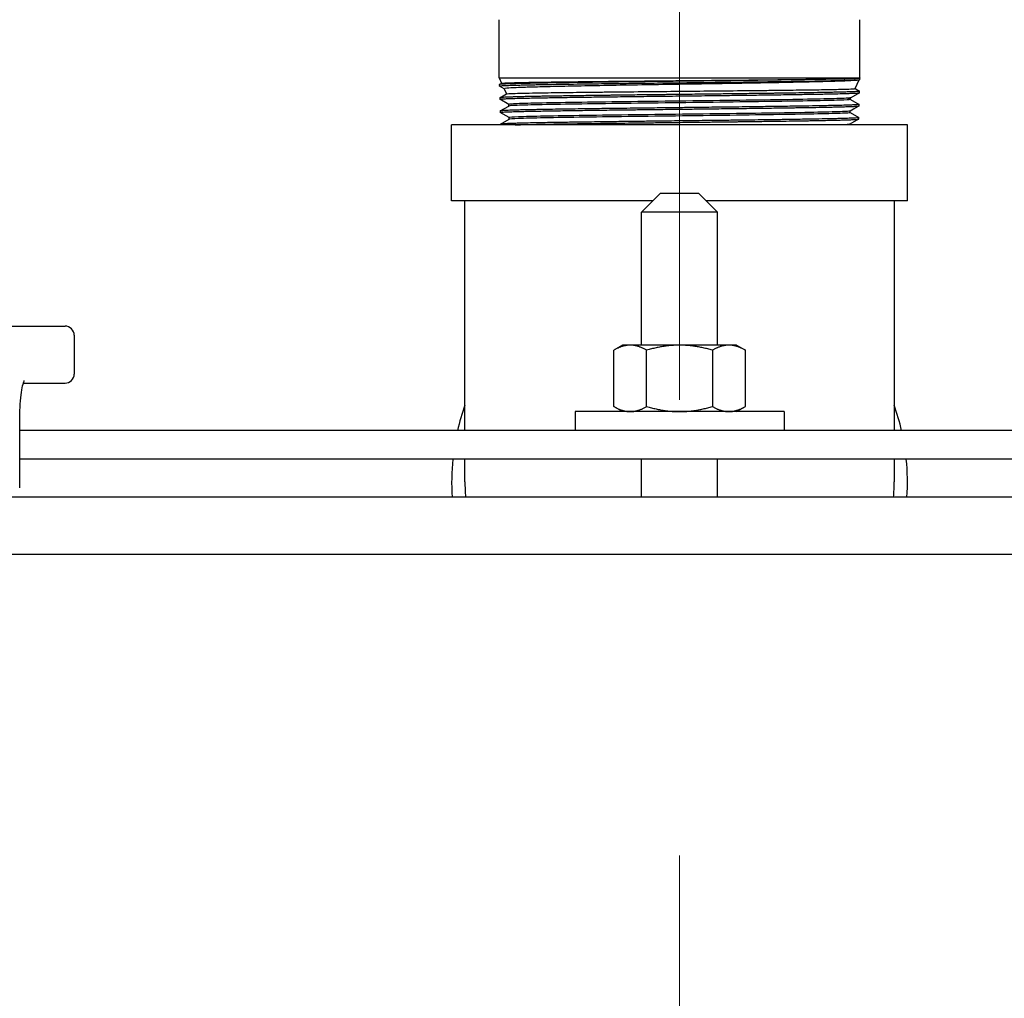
# Model space of a CAD drawing. Header units: inches. Extents: x 1 to 669, y 0 to 417.
# Tile 78 of 256: x 116 to 122, y 259 to 265. Entities that reach past the tile are written whole.
import ezdxf

# ---------------------------------------------------------------- set-up
doc = ezdxf.new("R2010")
doc.units = ezdxf.units.IN
doc.header["$LTSCALE"] = 12
doc.header["$MEASUREMENT"] = 0
doc.linetypes.add('C', pattern=[2, 1.25, -0.25, 0.25, -0.25])
doc.layers.get('0').update_dxf_attribs({"linetype": 'CONTINUOUS'})
doc.layers.add('C', color=4, linetype='C', lineweight=13)
doc.layers.add('X', color=1, linetype='CONTINUOUS')

msp = doc.modelspace()

# ---------------------------------------------------------------- linework, layer by layer
for p, q in [((120.0261, 263.99597), (119.9011, 263.87097)), ((120.0261, 263.99597), (120.2761, 263.99597)), ((120.2761, 263.99597), (120.4011, 263.87097)), ((120.4011, 263.87097), (119.9011, 263.87097)), ((119.9011, 262.99597), (119.9011, 263.87097)), ((120.4011, 262.99597), (120.4011, 263.87097)), ((114.68912, 263.12097), (116.10683, 263.12097)), ((116.16683, 263.06097), (116.16683, 262.80597)), ((119.7761, 262.99597), (119.71809, 262.96248)), ((120.5261, 262.99597), (119.7761, 262.99597)), ((120.5261, 262.99597), (120.58411, 262.96248)), ((119.71809, 262.59197), (119.71809, 262.96248)), ((119.93459, 262.59197), (119.93459, 262.96248)), ((120.36761, 262.96248), (120.36761, 262.59197)), ((120.58411, 262.59197), (120.58411, 262.96248)), ((115.83215, 262.74597), (116.10683, 262.74597)), ((119.7761, 262.55847), (119.71809, 262.59197)), ((120.5261, 262.55847), (120.58411, 262.59197)), ((120.8386, 262.55847), (119.4636, 262.55847)), ((119.4636, 262.55847), (119.4636, 262.43347)), ((120.8386, 262.55847), (120.8386, 262.43347)), ((115.80813, 262.05597), (115.80813, 262.49597)), ((124.49408, 262.43347), (115.80813, 262.43347)), ((124.49408, 262.24597), (115.80813, 262.24597)), ((119.9011, 261.99597), (119.9011, 262.24597)), ((120.4011, 261.99597), (120.4011, 262.24597)), ((150.1511, 261.99597), (92.24053, 261.99597)), ((92.24053, 261.62097), (150.1511, 261.62097))]:
    msp.add_line(p, q)
for centre, start, end in [((116.10683, 263.06097), 0, 90), ((116.10683, 262.80597), 270, 360)]:
    msp.add_arc(centre, 0.06, start, end)
for points, weights in [([(119.82634, 262.99597), (119.7761, 262.99597), (119.71809, 262.96248)], [1, 1.07229945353, 1.06727231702]), ([(119.93459, 262.96248), (119.87658, 262.99597), (119.82634, 262.99597)], [1.06727231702, 1.07229945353, 1]), ([(120.1511, 262.99597), (120.05062, 262.99597), (119.93459, 262.96248)], [1, 1.07229945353, 1.06727231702]), ([(120.36761, 262.96248), (120.25158, 262.99597), (120.1511, 262.99597)], [1.06727231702, 1.07229945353, 1]), ([(120.47586, 262.99597), (120.42562, 262.99597), (120.36761, 262.96248)], [1, 1.07229945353, 1.06727231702]), ([(120.58411, 262.96248), (120.5261, 262.99597), (120.47586, 262.99597)], [1.06727231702, 1.07229945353, 1]), ([(119.71809, 262.59197), (119.7761, 262.55847), (119.82634, 262.55847)], [1.06727231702, 1.07229945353, 1]), ([(119.82634, 262.55847), (119.87658, 262.55847), (119.93459, 262.59197)], [1, 1.07229945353, 1.06727231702]), ([(119.93459, 262.59197), (120.05062, 262.55847), (120.1511, 262.55847)], [1.06727231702, 1.07229945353, 1]), ([(120.1511, 262.55847), (120.25158, 262.55847), (120.36761, 262.59197)], [1, 1.07229945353, 1.06727231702]), ([(120.36761, 262.59197), (120.42562, 262.55847), (120.47586, 262.55847)], [1.06727231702, 1.07229945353, 1]), ([(120.47586, 262.55847), (120.5261, 262.55847), (120.58411, 262.59197)], [1, 1.07229945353, 1.06727231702])]:
    msp.add_rational_spline(points, weights, degree=2)
msp.add_open_spline([(115.80813, 262.49597), (115.80813, 262.52688), (115.80896, 262.55779), (115.8122, 262.61613), (115.81459, 262.64358), (115.82048, 262.69137), (115.82395, 262.71195), (115.83081, 262.7425), (115.83432, 262.75349), (115.83745, 262.761), (115.83809, 262.76226), (115.8384, 262.76282), (115.83844, 262.76288), (115.83844, 262.76288)], degree=3, knots=[4.712389, 4.712389, 4.712389, 4.712389, 5.0219426, 5.0219426, 5.3289477, 5.3289477, 5.6252814, 5.6252814, 5.8889185, 5.8889185, 5.9793683, 5.9793683, 6.0033365, 6.0033365, 6.0033365, 6.0033365])
at = {"layer": 'C'}
msp.add_line((120.1511, 277.63662), (120.1511, 163.62097), dxfattribs=at)
at = {"layer": 'X'}
for p, q in [((118.9636, 264.75417), (118.9636, 265.13777)), ((121.3386, 264.75417), (121.3386, 265.13777)), ((118.9636, 264.75417), (118.97981, 264.7194)), ((118.9636, 264.75417), (121.3386, 264.75417)), ((121.30607, 264.68441), (121.33259, 264.74128)), ((121.33806, 264.74444), (121.33227, 264.74109)), ((121.33831, 264.74471), (121.3386, 264.75417)), ((118.96495, 264.71068), (118.96525, 264.70122)), ((118.96519, 264.71096), (118.98001, 264.71952)), ((118.99687, 264.68283), (118.96548, 264.70096)), ((118.99678, 264.68302), (119.01233, 264.64968)), ((121.30613, 264.68453), (121.33565, 264.66749)), ((121.3356, 264.65774), (121.33589, 264.6672)), ((118.96766, 264.62373), (118.96796, 264.61428)), ((118.96791, 264.62402), (119.01254, 264.6498)), ((119.02688, 264.58011), (118.9682, 264.614)), ((121.2767, 264.62143), (121.27808, 264.62439)), ((121.2767, 264.61287), (121.2767, 264.62143)), ((121.2767, 264.61302), (121.33295, 264.58053)), ((121.33535, 264.65746), (121.27774, 264.62419)), ((118.97037, 264.53676), (118.97066, 264.5273)), ((118.97061, 264.53705), (119.02713, 264.56969)), ((119.02688, 264.56954), (119.02688, 264.58026)), ((121.33265, 264.57053), (121.27372, 264.53649)), ((121.27397, 264.52592), (121.27397, 264.53664)), ((121.33289, 264.5708), (121.33319, 264.58026)), ((119.02956, 264.49316), (118.9709, 264.52703)), ((118.97332, 264.45011), (119.02981, 264.48273)), ((119.02956, 264.48259), (119.02956, 264.49331)), ((121.32993, 264.48355), (121.27102, 264.44953)), ((121.27397, 264.52607), (121.33023, 264.49358)), ((121.33018, 264.48384), (121.33048, 264.49329)), ((121.6511, 264.44597), (118.6511, 264.44597)), ((118.6511, 263.94597), (118.6511, 264.44597)), ((118.97308, 264.44982), (118.9732, 264.44597)), ((121.27127, 264.44597), (121.27127, 264.44968)), ((121.6511, 263.94597), (121.6511, 264.44597)), ((119.9761, 263.94597), (118.6511, 263.94597)), ((121.6511, 263.94597), (120.3261, 263.94597))]:
    msp.add_line(p, q, dxfattribs=at)
for radius, start, end in [(1.5, 160.333362, 166.997122), (1.5, 13.002878, 19.666638), (1.5, 174.26083, 183.822554), (1.5, 356.177446, 5.718961), (1.4125, 179.99672, 184.059735), (1.4125, 355.940265, 360)]:
    msp.add_arc((120.1511, 262.09597), radius, start, end, dxfattribs=at)
at = {"layer": 'X', "extrusion": (-2.21966e-16, -5.68932e-32, -1)}
msp.add_ellipse((120.15112, 262.09597), major_axis=(1.41248, 0.00007), ratio=0.0000123, start_param=0, end_param=0.0000493, dxfattribs=at)
at = {"layer": 'X'}
for points, knots in [([(121.3386, 264.75417), (121.33858, 264.75366), (121.33612, 264.75314), (121.32873, 264.75236), (121.32562, 264.75209), (121.31672, 264.75147), (121.31037, 264.75112), (121.29783, 264.75053), (121.29229, 264.75029), (121.28214, 264.74989), (121.27782, 264.74973), (121.26095, 264.74912), (121.24695, 264.74868), (121.22214, 264.74797), (121.21241, 264.74772), (121.18718, 264.74708), (121.17108, 264.74671), (121.1423, 264.74609), (121.13023, 264.74585), (121.11062, 264.74546), (121.10341, 264.74532), (121.07236, 264.74472), (121.04715, 264.74425), (121.00548, 264.74353), (120.98999, 264.74327), (120.9411, 264.74248), (120.90631, 264.74196), (120.85385, 264.7412), (120.83749, 264.74096), (120.80004, 264.74044), (120.77878, 264.74014), (120.73512, 264.73954), (120.71272, 264.73924), (120.67996, 264.73881), (120.66991, 264.73867), (120.61829, 264.73801), (120.57568, 264.73748), (120.51318, 264.73672), (120.49403, 264.73649), (120.45145, 264.73597), (120.42796, 264.73569), (120.37895, 264.73509), (120.35341, 264.73479), (120.31666, 264.73435), (120.30556, 264.73422), (120.24705, 264.73353), (120.19936, 264.73299), (120.13319, 264.73222), (120.11477, 264.73201), (120.07102, 264.7315), (120.04572, 264.7312), (119.98378, 264.73046), (119.94728, 264.73003), (119.88185, 264.72925), (119.85283, 264.7289), (119.79079, 264.72816), (119.7579, 264.72776), (119.70684, 264.72712), (119.68833, 264.72689), (119.62801, 264.72611), (119.58713, 264.72557), (119.53794, 264.7249), (119.52839, 264.72477), (119.49728, 264.72434), (119.47609, 264.72405), (119.435, 264.72347), (119.41511, 264.72318), (119.38677, 264.72275), (119.37792, 264.72261), (119.32975, 264.72186), (119.29264, 264.72123), (119.24356, 264.72036), (119.22946, 264.72011), (119.19362, 264.71943), (119.17269, 264.71902), (119.14556, 264.71844), (119.13818, 264.71827), (119.10326, 264.71747), (119.07876, 264.71682), (119.04663, 264.71586), (119.03653, 264.71553), (119.01567, 264.71477), (119.00555, 264.71436), (118.99443, 264.71379), (118.99194, 264.71366), (118.97979, 264.71295), (118.97288, 264.71238), (118.96774, 264.71164), (118.96683, 264.71148), (118.96536, 264.7111), (118.96495, 264.71089), (118.96495, 264.71068)], [-9.4725569, -9.4725569, -9.4725569, -9.4725569, -9.1371009, -9.1371009, -8.9667519, -8.9667519, -8.7316091, -8.7316091, -8.5742647, -8.5742647, -8.4682694, -8.4682694, -8.1814089, -8.1814089, -8.013147, -8.013147, -7.768338, -7.768338, -7.6036715, -7.6036715, -7.5110662, -7.5110662, -7.213058, -7.213058, -7.0448657, -7.0448657, -6.6962613, -6.6962613, -6.5426505, -6.5426505, -6.3506301, -6.3506301, -6.1558006, -6.1558006, -6.0705204, -6.0705204, -5.7204895, -5.7204895, -5.5677112, -5.5677112, -5.3832628, -5.3832628, -5.1854274, -5.1854274, -5.1000696, -5.1000696, -4.736305, -4.736305, -4.5958918, -4.5958918, -4.402536, -4.402536, -4.1210377, -4.1210377, -3.8933677, -3.8933677, -3.6291912, -3.6291912, -3.4764867, -3.4764867, -3.1263038, -3.1263038, -3.0410241, -3.0410241, -2.8461233, -2.8461233, -2.6544642, -2.6544642, -2.5659687, -2.5659687, -2.1662251, -2.1662251, -1.9975901, -1.9975901, -1.7220874, -1.7220874, -1.6150316, -1.6150316, -1.2005571, -1.2005571, -0.9833555, -0.9833555, -0.7041047, -0.7041047, -0.6166459, -0.6166459, -0.2476256, -0.2476256, -0.1377818, -0.1377818, -0.000001, -0.000001, -0.000001, -0.000001]), ([(118.96525, 264.70122), (118.96524, 264.70137), (118.96545, 264.70152), (118.96613, 264.70177), (118.96647, 264.70186), (118.96912, 264.70244), (118.97359, 264.70295), (118.98367, 264.7037), (118.98763, 264.70395), (118.99882, 264.70456), (119.00672, 264.70493), (119.02197, 264.70553), (119.02865, 264.70578), (119.03956, 264.70615), (119.0434, 264.70628), (119.052, 264.70655), (119.0568, 264.7067), (119.07361, 264.7072), (119.08646, 264.70755), (119.11019, 264.70816), (119.12058, 264.70841), (119.14574, 264.70898), (119.16086, 264.70931), (119.19035, 264.7099), (119.20449, 264.71018), (119.22617, 264.71058), (119.23326, 264.71071), (119.24977, 264.71101), (119.25926, 264.71118), (119.2984, 264.71187), (119.32964, 264.7124), (119.36511, 264.71295), (119.36769, 264.71299), (119.39002, 264.71334), (119.41034, 264.71364), (119.46086, 264.71438), (119.49158, 264.7148), (119.53564, 264.71541), (119.54818, 264.71558), (119.58619, 264.7161), (119.61206, 264.71644), (119.66197, 264.71709), (119.68589, 264.7174), (119.73938, 264.71807), (119.76908, 264.71844), (119.82452, 264.7191), (119.85012, 264.71941), (119.8903, 264.71989), (119.90472, 264.72006), (119.94776, 264.72058), (119.97653, 264.72092), (120.03127, 264.72158), (120.05718, 264.72188), (120.11507, 264.72256), (120.14705, 264.72292), (120.20465, 264.72359), (120.23025, 264.72388), (120.27022, 264.72435), (120.28462, 264.72452), (120.32808, 264.72503), (120.35701, 264.72538), (120.41145, 264.72604), (120.43697, 264.72634), (120.49176, 264.727), (120.52092, 264.72736), (120.57818, 264.72806), (120.60626, 264.7284), (120.65173, 264.72898), (120.66937, 264.72921), (120.72734, 264.72998), (120.76668, 264.73052), (120.83229, 264.73143), (120.85919, 264.73182), (120.90844, 264.73254), (120.93094, 264.73288), (120.96644, 264.73344), (120.97987, 264.73365), (121.02624, 264.73443), (121.05746, 264.73499), (121.09314, 264.73566), (121.09967, 264.73579), (121.12466, 264.73628), (121.14224, 264.73664), (121.16904, 264.73722), (121.1789, 264.73744), (121.1966, 264.73787), (121.20454, 264.73807), (121.21972, 264.73847), (121.22697, 264.73866), (121.24579, 264.73921), (121.25672, 264.73955), (121.27576, 264.7402), (121.28403, 264.74051), (121.2997, 264.74116), (121.30688, 264.7415), (121.31566, 264.74199), (121.31814, 264.74214), (121.32734, 264.74276), (121.33228, 264.74324), (121.33527, 264.74373), (121.33535, 264.74374), (121.33714, 264.74404), (121.33809, 264.74433), (121.33829, 264.74465), (121.33831, 264.74468), (121.33831, 264.74471)], [-11.5326771, -11.5326771, -11.5326771, -11.5326771, -11.4339092, -11.4339092, -11.3727278, -11.3727278, -11.0512582, -11.0512582, -10.8886915, -10.8886915, -10.6483953, -10.6483953, -10.4865896, -10.4865896, -10.4036285, -10.4036285, -10.3074633, -10.3074633, -10.0795641, -10.0795641, -9.9171383, -9.9171383, -9.7040327, -9.7040327, -9.5227899, -9.5227899, -9.4369215, -9.4369215, -9.3263756, -9.3263756, -8.9906104, -8.9906104, -8.9644418, -8.9644418, -8.7644367, -8.7644367, -8.4798884, -8.4798884, -8.3685579, -8.3685579, -8.1458492, -8.1458492, -7.9467642, -7.9467642, -7.7066542, -7.7066542, -7.5043328, -7.5043328, -7.391868, -7.391868, -7.1698283, -7.1698283, -6.9715642, -6.9715642, -6.727912, -6.727912, -6.5325538, -6.5325538, -6.4221437, -6.4221437, -6.1988009, -6.1988009, -5.9990018, -5.9990018, -5.7661932, -5.7661932, -5.535785, -5.535785, -5.3869722, -5.3869722, -5.0407752, -5.0407752, -4.7881254, -4.7881254, -4.5632631, -4.5632631, -4.4214423, -4.4214423, -4.0621443, -4.0621443, -3.9798861, -3.9798861, -3.7416058, -3.7416058, -3.5936849, -3.5936849, -3.464311, -3.464311, -3.3357907, -3.3357907, -3.114601, -3.114601, -2.9115747, -2.9115747, -2.6855016, -2.6855016, -2.5858477, -2.5858477, -2.2800227, -2.2800227, -2.2715924, -2.2715924, -2.0836166, -2.0836166, -2.0624374, -2.0624374, -2.0624374, -2.0624374]), ([(118.98001, 264.71952), (118.98114, 264.72017), (118.9884, 264.72083), (119.01607, 264.72221), (119.03737, 264.72289), (119.08506, 264.7241), (119.1081, 264.7246), (119.16708, 264.72574), (119.20472, 264.72635), (119.29747, 264.72772), (119.35442, 264.7285), (119.44584, 264.7296), (119.47615, 264.72995), (119.57102, 264.73101), (119.63855, 264.73174), (119.77738, 264.73316), (119.84824, 264.73384), (119.99848, 264.73529), (120.07781, 264.73605), (120.23552, 264.73752), (120.31351, 264.73825), (120.42666, 264.73935), (120.46284, 264.7397), (120.5724, 264.74077), (120.64393, 264.74148), (120.74597, 264.74258), (120.77901, 264.74295), (120.87223, 264.744), (120.92949, 264.74467), (121.03741, 264.74609), (121.08735, 264.74683), (121.19784, 264.74864), (121.24967, 264.74977), (121.30175, 264.75139), (121.31475, 264.75191), (121.33336, 264.75302), (121.33833, 264.7536), (121.3386, 264.75417)], [0.0613931, 0.0613931, 0.0613931, 0.0613931, 0.5895463, 0.5895463, 1.1579136, 1.1579136, 1.5601197, 1.5601197, 2.0651421, 2.0651421, 2.6752391, 2.6752391, 2.9613431, 2.9613431, 3.5423711, 3.5423711, 4.1060663, 4.1060663, 4.7127555, 4.7127555, 5.3087024, 5.3087024, 5.5930278, 5.5930278, 6.1813162, 6.1813162, 6.474565, 6.474565, 7.0350428, 7.0350428, 7.625285, 7.625285, 8.5244907, 8.5244907, 8.9571387, 8.9571387, 9.4215666, 9.4215666, 9.4215666, 9.4215666]), ([(121.33227, 264.74109), (121.33179, 264.74082), (121.33093, 264.74054), (121.32453, 264.73912), (121.31287, 264.73798), (121.27522, 264.73565), (121.24805, 264.73441), (121.18053, 264.73194), (121.14076, 264.73077), (121.05022, 264.72841), (120.9999, 264.7272), (120.88575, 264.72477), (120.82163, 264.72355), (120.69183, 264.72114), (120.62726, 264.71999), (120.4925, 264.71774), (120.42243, 264.7166), (120.31364, 264.71482), (120.27593, 264.71421), (120.163, 264.71242), (120.08762, 264.71125), (119.97598, 264.70944), (119.9393, 264.70883), (119.82579, 264.70697), (119.75054, 264.70575), (119.60903, 264.70325), (119.54285, 264.70201), (119.42265, 264.69968), (119.36834, 264.69853), (119.29348, 264.69678), (119.26951, 264.69619), (119.20521, 264.69454), (119.16819, 264.69348), (119.11384, 264.69164), (119.094, 264.69087), (119.04927, 264.6889), (119.02863, 264.68772), (119.00241, 264.68534), (118.99625, 264.68416), (118.99678, 264.68302)], [2.1259732, 2.1259732, 2.1259732, 2.1259732, 2.2597463, 2.2597463, 2.8080104, 2.8080104, 3.4081112, 3.4081112, 3.9884434, 3.9884434, 4.5572002, 4.5572002, 5.1644594, 5.1644594, 5.7085452, 5.7085452, 6.2623987, 6.2623987, 6.5526071, 6.5526071, 7.129439, 7.129439, 7.4146296, 7.4146296, 8.020742, 8.020742, 8.6037408, 8.6037408, 9.1538601, 9.1538601, 9.4331868, 9.4331868, 9.9482555, 9.9482555, 10.309056, 10.309056, 10.8866657, 10.8866657, 11.4378072, 11.4378072, 11.4378072, 11.4378072]), ([(121.33565, 264.66749), (121.3358, 264.6674), (121.33588, 264.66731), (121.33593, 264.66694), (121.3352, 264.66665), (121.33198, 264.66603), (121.32922, 264.6657), (121.32299, 264.66516), (121.32013, 264.66495), (121.31335, 264.66451), (121.30937, 264.66428), (121.29431, 264.66349), (121.28103, 264.66294), (121.26133, 264.66226), (121.25737, 264.66213), (121.24381, 264.66171), (121.23358, 264.66141), (121.21208, 264.66083), (121.20088, 264.66054), (121.1792, 264.66002), (121.16894, 264.65978), (121.13433, 264.659), (121.10825, 264.65846), (121.05127, 264.65739), (121.02033, 264.65686), (120.97491, 264.65612), (120.9621, 264.65591), (120.94452, 264.65564), (120.93999, 264.65556), (120.90961, 264.65509), (120.88281, 264.65468), (120.83397, 264.65396), (120.81232, 264.65365), (120.78064, 264.65321), (120.77099, 264.65308), (120.73692, 264.65262), (120.71207, 264.65229), (120.66996, 264.65175), (120.65298, 264.65153), (120.61754, 264.65108), (120.59906, 264.65084), (120.53761, 264.65006), (120.4939, 264.64952), (120.41657, 264.64859), (120.38333, 264.64819), (120.32224, 264.64748), (120.2945, 264.64716), (120.24554, 264.64658), (120.22437, 264.64633), (120.15976, 264.64557), (120.11627, 264.64505), (120.06175, 264.64441), (120.05059, 264.64428), (120.00778, 264.64378), (119.97624, 264.64342), (119.92555, 264.64282), (119.90626, 264.64259), (119.86743, 264.64213), (119.84789, 264.64189), (119.78458, 264.64111), (119.74143, 264.64057), (119.68891, 264.63991), (119.67863, 264.63978), (119.64507, 264.63935), (119.62206, 264.63906), (119.57727, 264.63847), (119.55547, 264.63818), (119.51668, 264.63765), (119.49956, 264.63741), (119.4454, 264.63663), (119.40956, 264.6361), (119.34636, 264.63512), (119.31856, 264.63468), (119.27604, 264.63396), (119.26048, 264.63369), (119.23402, 264.63321), (119.22289, 264.633), (119.18829, 264.63233), (119.16605, 264.63187), (119.13282, 264.63113), (119.12082, 264.63085), (119.08979, 264.63009), (119.07205, 264.62961), (119.05274, 264.62902), (119.04927, 264.62891), (119.04117, 264.62865), (119.03665, 264.62849), (119.02012, 264.62789), (119.00959, 264.62745), (118.99551, 264.62674), (118.99086, 264.62648), (118.98023, 264.62579), (118.97532, 264.62537), (118.97073, 264.62476), (118.96967, 264.62457), (118.96808, 264.62417), (118.96766, 264.62395), (118.96766, 264.62373)], [-9.5133244, -9.5133244, -9.5133244, -9.5133244, -9.456658, -9.456658, -9.2692855, -9.2692855, -9.0516457, -9.0516457, -8.911593, -8.911593, -8.7621915, -8.7621915, -8.4065259, -8.4065259, -8.3212154, -8.3212154, -8.1248511, -8.1248511, -7.9373131, -7.9373131, -7.7823141, -7.7823141, -7.4366744, -7.4366744, -7.0828107, -7.0828107, -6.9479959, -6.9479959, -6.9016163, -6.9016163, -6.6391441, -6.6391441, -6.4389276, -6.4389276, -6.3524224, -6.3524224, -6.1360941, -6.1360941, -5.9927175, -5.9927175, -5.8401459, -5.8401459, -5.4903451, -5.4903451, -5.2313328, -5.2313328, -5.018168, -5.018168, -4.8564479, -4.8564479, -4.5253056, -4.5253056, -4.4400342, -4.4400342, -4.1975921, -4.1975921, -4.0476661, -4.0476661, -3.8939968, -3.8939968, -3.5461945, -3.5461945, -3.4609155, -3.4609155, -3.2660377, -3.2660377, -3.075026, -3.075026, -2.9196215, -2.9196215, -2.574849, -2.574849, -2.2817896, -2.2817896, -2.1037871, -2.1037871, -1.9684508, -1.9684508, -1.6705093, -1.6705093, -1.4880609, -1.4880609, -1.172228, -1.172228, -1.1004837, -1.1004837, -0.9996646, -0.9996646, -0.7140833, -0.7140833, -0.54309, -0.54309, -0.2620987, -0.2620987, -0.1402265, -0.1402265, -0.000001, -0.000001, -0.000001, -0.000001]), ([(119.01254, 264.6498), (119.01447, 264.65091), (119.03339, 264.65199), (119.10635, 264.6543), (119.16257, 264.65545), (119.27899, 264.65739), (119.32893, 264.65809), (119.44125, 264.65956), (119.50387, 264.66034), (119.6024, 264.66144), (119.63499, 264.66179), (119.73561, 264.66286), (119.80583, 264.6636), (119.91383, 264.66468), (119.95013, 264.66503), (120.0573, 264.66607), (120.12876, 264.66676), (120.27455, 264.66819), (120.34852, 264.6689), (120.49627, 264.67036), (120.56963, 264.67113), (120.6734, 264.67222), (120.70618, 264.67257), (120.80263, 264.67365), (120.86337, 264.67438), (120.94709, 264.67547), (120.97362, 264.67582), (121.04764, 264.67686), (121.09144, 264.67755), (121.16933, 264.67898), (121.20277, 264.67968), (121.25735, 264.68114), (121.27782, 264.68191), (121.30061, 264.68324), (121.3058, 264.68382), (121.30607, 264.68441)], [0.0625493, 0.0625493, 0.0625493, 0.0625493, 0.9280031, 0.9280031, 1.8587417, 1.8587417, 2.4280672, 2.4280672, 3.0225556, 3.0225556, 3.3043526, 3.3043526, 3.8725886, 3.8725886, 4.1554042, 4.1554042, 4.7012025, 4.7012025, 5.2710802, 5.2710802, 5.8633152, 5.8633152, 6.1461951, 6.1461951, 6.7189976, 6.7189976, 7.0028446, 7.0028446, 7.5522076, 7.5522076, 8.1236185, 8.1236185, 8.7189207, 8.7189207, 9.1899215, 9.1899215, 9.1899215, 9.1899215]), ([(118.96796, 264.61428), (118.96795, 264.61447), (118.96828, 264.61466), (118.96975, 264.61508), (118.97103, 264.61531), (118.97573, 264.61591), (118.98, 264.61628), (118.98791, 264.61682), (118.99045, 264.61697), (119.00063, 264.61756), (119.00966, 264.61799), (119.02653, 264.61866), (119.03334, 264.61891), (119.05742, 264.61973), (119.07692, 264.62029), (119.10493, 264.62099), (119.11096, 264.62114), (119.12344, 264.62144), (119.1299, 264.62159), (119.15383, 264.62214), (119.17234, 264.62254), (119.20452, 264.62319), (119.2175, 264.62344), (119.26411, 264.62431), (119.3, 264.62491), (119.3469, 264.62566), (119.35556, 264.6258), (119.3799, 264.62618), (119.39584, 264.62643), (119.43465, 264.62702), (119.45784, 264.62736), (119.49054, 264.62783), (119.49953, 264.62795), (119.54927, 264.62865), (119.59152, 264.6292), (119.65125, 264.62997), (119.66755, 264.63018), (119.70979, 264.63071), (119.73594, 264.63105), (119.79327, 264.63177), (119.82454, 264.63215), (119.88218, 264.63285), (119.90842, 264.63316), (119.96983, 264.63388), (120.0051, 264.63429), (120.05482, 264.63487), (120.06912, 264.63504), (120.11272, 264.63556), (120.14205, 264.63591), (120.1977, 264.63656), (120.224, 264.63687), (120.28041, 264.63753), (120.31048, 264.63788), (120.35594, 264.63841), (120.37145, 264.6386), (120.40312, 264.63897), (120.41927, 264.63916), (120.45561, 264.6396), (120.47575, 264.63985), (120.52343, 264.64044), (120.5508, 264.64078), (120.58788, 264.64125), (120.5979, 264.64137), (120.65237, 264.64207), (120.69569, 264.64262), (120.75326, 264.64338), (120.76873, 264.64359), (120.8074, 264.64413), (120.83029, 264.64446), (120.87931, 264.64518), (120.90517, 264.64557), (120.96753, 264.64654), (121.00284, 264.64711), (121.04742, 264.64788), (121.05869, 264.64808), (121.08612, 264.64859), (121.10189, 264.6489), (121.13766, 264.64963), (121.15702, 264.65005), (121.19815, 264.65101), (121.21896, 264.65154), (121.24286, 264.65223), (121.24817, 264.65239), (121.25827, 264.65271), (121.26306, 264.65287), (121.27761, 264.65339), (121.28652, 264.65374), (121.30141, 264.65441), (121.30759, 264.65473), (121.31992, 264.65547), (121.32534, 264.65589), (121.3317, 264.65659), (121.33351, 264.65687), (121.33524, 264.65735), (121.33559, 264.65755), (121.3356, 264.65774)], [-18.9083718, -18.9083718, -18.9083718, -18.9083718, -18.7837373, -18.7837373, -18.6354949, -18.6354949, -18.3875117, -18.3875117, -18.285166, -18.285166, -18.010062, -18.010062, -17.8478464, -17.8478464, -17.4785282, -17.4785282, -17.3813074, -17.3813074, -17.2828536, -17.2828536, -17.0267985, -17.0267985, -16.8639714, -16.8639714, -16.4616437, -16.4616437, -16.3721413, -16.3721413, -16.2132338, -16.2132338, -15.9933091, -15.9933091, -15.9109947, -15.9109947, -15.541805, -15.541805, -15.4051867, -15.4051867, -15.1914572, -15.1914572, -14.9425763, -14.9425763, -14.7378378, -14.7378378, -14.4665612, -14.4665612, -14.3572837, -14.3572837, -14.1337464, -14.1337464, -13.9331209, -13.9331209, -13.7023588, -13.7023588, -13.582203, -13.582203, -13.4560708, -13.4560708, -13.2969422, -13.2969422, -13.0763476, -13.0763476, -12.9940455, -12.9940455, -12.6265386, -12.6265386, -12.4890712, -12.4890712, -12.2779436, -12.2779436, -12.0254952, -12.0254952, -11.6471364, -11.6471364, -11.5145791, -11.5145791, -11.3160953, -11.3160953, -11.0437127, -11.0437127, -10.6927728, -10.6927728, -10.5870662, -10.5870662, -10.4826701, -10.4826701, -10.2550061, -10.2550061, -10.0488614, -10.0488614, -9.7732286, -9.7732286, -9.5852203, -9.5852203, -9.4594412, -9.4594412, -9.4594412, -9.4594412]), ([(121.25777, 264.6212), (121.24548, 264.62038), (121.22728, 264.61955), (121.16034, 264.61723), (121.09882, 264.61574), (120.94519, 264.61276), (120.8531, 264.61126), (120.64786, 264.60828), (120.53475, 264.60679), (120.29917, 264.60381), (120.17674, 264.60232), (119.93523, 264.59934), (119.81617, 264.59784), (119.59373, 264.59486), (119.49038, 264.59337), (119.31004, 264.59039), (119.23308, 264.5889), (119.11351, 264.58592), (119.07091, 264.58443), (119.03383, 264.58204), (119.02688, 264.58115), (119.02688, 264.58026)], [0.213782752, 0.213782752, 0.213782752, 0.213782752, 0.215797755, 0.215797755, 0.219428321, 0.219428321, 0.223058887, 0.223058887, 0.226689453, 0.226689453, 0.230320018, 0.230320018, 0.233950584, 0.233950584, 0.23758115, 0.23758115, 0.241211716, 0.241211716, 0.244842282, 0.244842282, 0.247010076, 0.247010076, 0.247010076, 0.247010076]), ([(121.2767, 264.61287), (121.2767, 264.61269), (121.27641, 264.61251), (121.271, 264.61083), (121.24644, 264.60934), (121.16034, 264.60636), (121.09882, 264.60487), (120.94519, 264.60189), (120.8531, 264.6004), (120.64786, 264.59741), (120.53475, 264.59592), (120.29917, 264.59294), (120.17674, 264.59145), (119.93523, 264.58847), (119.81617, 264.58698), (119.59373, 264.58399), (119.49038, 264.5825), (119.31004, 264.57952), (119.23308, 264.57803), (119.11351, 264.57505), (119.07091, 264.57356), (119.03537, 264.57127), (119.02851, 264.57048), (119.02713, 264.56969)], [0.211723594, 0.211723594, 0.211723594, 0.211723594, 0.212167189, 0.212167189, 0.215797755, 0.215797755, 0.219428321, 0.219428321, 0.223058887, 0.223058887, 0.226689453, 0.226689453, 0.230320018, 0.230320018, 0.233950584, 0.233950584, 0.23758115, 0.23758115, 0.241211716, 0.241211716, 0.244842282, 0.244842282, 0.246769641, 0.246769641, 0.246769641, 0.246769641]), ([(121.33295, 264.58053), (121.33309, 264.58045), (121.33317, 264.58037), (121.33321, 264.58008), (121.33284, 264.57987), (121.33181, 264.57959), (121.3315, 264.57952), (121.33063, 264.57935), (121.33002, 264.57924), (121.32529, 264.57855), (121.31811, 264.57796), (121.30104, 264.57699), (121.29292, 264.57661), (121.27547, 264.57591), (121.26652, 264.57558), (121.24905, 264.57501), (121.24092, 264.57475), (121.21467, 264.57398), (121.1949, 264.57347), (121.15591, 264.57256), (121.13751, 264.57216), (121.10161, 264.57144), (121.08452, 264.57112), (121.05326, 264.57054), (121.03946, 264.57029), (120.99564, 264.56952), (120.96425, 264.56899), (120.92281, 264.56835), (120.9143, 264.56822), (120.88619, 264.56779), (120.86618, 264.5675), (120.82521, 264.56692), (120.80426, 264.56662), (120.76646, 264.5661), (120.74979, 264.56587), (120.69204, 264.56508), (120.64986, 264.56453), (120.57747, 264.56361), (120.54791, 264.56324), (120.49041, 264.56254), (120.46256, 264.56221), (120.41695, 264.56166), (120.39935, 264.56145), (120.33284, 264.56064), (120.28344, 264.56005), (120.2003, 264.55908), (120.16674, 264.55869), (120.10619, 264.55799), (120.0792, 264.55768), (120.03057, 264.55711), (120.00891, 264.55685), (119.94731, 264.55611), (119.9076, 264.55563), (119.84009, 264.55482), (119.81209, 264.55448), (119.7502, 264.55372), (119.71652, 264.55331), (119.66332, 264.55263), (119.64341, 264.55237), (119.58789, 264.55163), (119.55294, 264.55116), (119.49461, 264.55035), (119.47073, 264.55001), (119.4176, 264.54924), (119.38877, 264.54882), (119.35252, 264.54824), (119.34405, 264.54811), (119.30799, 264.54752), (119.28159, 264.54706), (119.24872, 264.54647), (119.241, 264.54633), (119.21946, 264.54593), (119.20599, 264.54567), (119.17234, 264.545), (119.15295, 264.54459), (119.12843, 264.54403), (119.12212, 264.54388), (119.10872, 264.54355), (119.10171, 264.54337), (119.07637, 264.5427), (119.05976, 264.54221), (119.03742, 264.54146), (119.03023, 264.5412), (119.01322, 264.54054), (119.00431, 264.54013), (118.99421, 264.53958), (118.9917, 264.53943), (118.98677, 264.5391), (118.98442, 264.53893), (118.9771, 264.53832), (118.97358, 264.53788), (118.97083, 264.53722), (118.97036, 264.53699), (118.97037, 264.53676)], [-9.4904925, -9.4904925, -9.4904925, -9.4904925, -9.4350937, -9.4350937, -9.299997, -9.299997, -9.2537752, -9.2537752, -9.1875885, -9.1875885, -8.8071757, -8.8071757, -8.5564251, -8.5564251, -8.3437443, -8.3437443, -8.180385, -8.180385, -7.8490303, -7.8490303, -7.5892228, -7.5892228, -7.373711, -7.373711, -7.2127181, -7.2127181, -6.8776937, -6.8776937, -6.7924371, -6.7924371, -6.5994491, -6.5994491, -6.4066162, -6.4066162, -6.2586315, -6.2586315, -5.9011208, -5.9011208, -5.6609013, -5.6609013, -5.4402594, -5.4402594, -5.3028864, -5.3028864, -4.9234776, -4.9234776, -4.667784, -4.667784, -4.4619421, -4.4619421, -4.2958767, -4.2958767, -3.9879008, -3.9879008, -3.7659757, -3.7659757, -3.4916918, -3.4916918, -3.3244294, -3.3244294, -3.0187445, -3.0187445, -2.7981189, -2.7981189, -2.5144518, -2.5144518, -2.4264092, -2.4264092, -2.1344706, -2.1344706, -2.042633, -2.042633, -1.8735943, -1.8735943, -1.6038196, -1.6038196, -1.5066478, -1.5066478, -1.3915306, -1.3915306, -1.0747529, -1.0747529, -0.9055097, -0.9055097, -0.6384312, -0.6384312, -0.5403904, -0.5403904, -0.4284501, -0.4284501, -0.1478829, -0.1478829, -0.000001, -0.000001, -0.000001, -0.000001]), ([(118.97066, 264.5273), (118.97066, 264.52738), (118.97072, 264.52746), (118.97153, 264.52804), (118.97453, 264.52855), (118.98251, 264.52931), (118.98578, 264.52956), (118.99505, 264.53017), (119.00162, 264.53052), (119.01452, 264.53111), (119.02022, 264.53134), (119.02995, 264.53172), (119.03362, 264.53185), (119.04411, 264.53222), (119.05124, 264.53246), (119.06701, 264.53295), (119.07572, 264.53321), (119.09413, 264.53372), (119.10381, 264.53397), (119.12929, 264.5346), (119.1457, 264.53497), (119.1745, 264.53557), (119.18624, 264.53581), (119.20515, 264.53618), (119.21202, 264.53632), (119.2251, 264.53657), (119.23127, 264.53668), (119.25624, 264.53715), (119.27579, 264.5375), (119.31083, 264.53811), (119.32593, 264.53836), (119.37691, 264.53918), (119.41443, 264.53974), (119.46808, 264.54051), (119.48262, 264.54072), (119.51769, 264.54121), (119.53841, 264.5415), (119.58127, 264.54209), (119.60342, 264.54239), (119.63562, 264.54281), (119.64537, 264.54294), (119.70121, 264.54366), (119.74855, 264.54424), (119.81285, 264.54503), (119.82887, 264.54522), (119.86519, 264.54566), (119.88554, 264.54591), (119.93458, 264.5465), (119.96336, 264.54685), (120.00299, 264.54732), (120.0137, 264.54745), (120.07099, 264.54813), (120.11781, 264.54866), (120.18331, 264.54942), (120.20198, 264.54964), (120.25566, 264.55027), (120.29059, 264.55069), (120.35374, 264.55145), (120.38202, 264.55179), (120.45445, 264.55266), (120.49823, 264.55318), (120.55829, 264.55392), (120.57527, 264.55413), (120.61782, 264.55466), (120.64317, 264.55499), (120.69817, 264.55572), (120.72762, 264.55612), (120.7977, 264.55707), (120.83751, 264.55763), (120.8898, 264.55839), (120.90379, 264.5586), (120.93881, 264.55914), (120.95946, 264.55947), (121.00307, 264.5602), (121.02573, 264.56059), (121.07874, 264.56155), (121.10787, 264.5621), (121.14457, 264.56287), (121.15422, 264.56308), (121.17795, 264.56361), (121.19153, 264.56395), (121.21917, 264.56467), (121.23287, 264.56506), (121.26377, 264.56602), (121.27941, 264.56658), (121.29674, 264.56735), (121.30096, 264.56756), (121.31009, 264.56805), (121.31464, 264.56834), (121.32237, 264.56893), (121.32549, 264.56923), (121.32882, 264.56965), (121.32967, 264.56978), (121.33204, 264.5702), (121.33288, 264.5705), (121.33289, 264.5708)], [-18.8651521, -18.8651521, -18.8651521, -18.8651521, -18.8143675, -18.8143675, -18.4902147, -18.4902147, -18.3257303, -18.3257303, -18.0944254, -18.0944254, -17.9384983, -17.9384983, -17.8503912, -17.8503912, -17.6975186, -17.6975186, -17.5334722, -17.5334722, -17.3707705, -17.3707705, -17.1269715, -17.1269715, -16.969813, -16.969813, -16.8828871, -16.8828871, -16.8074315, -16.8074315, -16.5824213, -16.5824213, -16.4201089, -16.4201089, -16.0485089, -16.0485089, -15.9133734, -15.9133734, -15.7274848, -15.7274848, -15.5359063, -15.5359063, -15.4534723, -15.4534723, -15.0669962, -15.0669962, -14.9398174, -14.9398174, -14.7803433, -14.7803433, -14.5578016, -14.5578016, -14.4755415, -14.4755415, -14.118668, -14.118668, -13.9763534, -13.9763534, -13.7088662, -13.7088662, -13.4897764, -13.4897764, -13.1431216, -13.1431216, -13.0049133, -13.0049133, -12.7936601, -12.7936601, -12.5387665, -12.5387665, -12.1718748, -12.1718748, -12.0344661, -12.0344661, -11.8212577, -11.8212577, -11.568571, -11.568571, -11.2015528, -11.2015528, -11.0641836, -11.0641836, -10.8509623, -10.8509623, -10.6000916, -10.6000916, -10.2277039, -10.2277039, -10.0928065, -10.0928065, -9.9067785, -9.9067785, -9.7151539, -9.7151539, -9.6327128, -9.6327128, -9.4379768, -9.4379768, -9.4379768, -9.4379768]), ([(121.27372, 264.53649), (121.27212, 264.53557), (121.26308, 264.53465), (121.22017, 264.53224), (121.17442, 264.53075), (121.04917, 264.52776), (120.96969, 264.52627), (120.78521, 264.52329), (120.68024, 264.5218), (120.45565, 264.51882), (120.33607, 264.51733), (120.09464, 264.51434), (119.97283, 264.51285), (119.73956, 264.50987), (119.62814, 264.50838), (119.42719, 264.5054), (119.33769, 264.50391), (119.18986, 264.50092), (119.13155, 264.49943), (119.05213, 264.49645), (119.03103, 264.49496), (119.02958, 264.49342), (119.02956, 264.49336), (119.02956, 264.49331)], [0.282534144, 0.282534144, 0.282534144, 0.282534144, 0.284778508, 0.284778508, 0.288409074, 0.288409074, 0.29203964, 0.29203964, 0.295670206, 0.295670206, 0.299300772, 0.299300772, 0.302931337, 0.302931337, 0.306561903, 0.306561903, 0.310192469, 0.310192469, 0.313823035, 0.313823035, 0.317453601, 0.317453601, 0.317582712, 0.317582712, 0.317582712, 0.317582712]), ([(121.33023, 264.49358), (121.33038, 264.49349), (121.33047, 264.4934), (121.33051, 264.49299), (121.32961, 264.49267), (121.32552, 264.49196), (121.32191, 264.49158), (121.31287, 264.49089), (121.3079, 264.49058), (121.29722, 264.49), (121.29181, 264.48974), (121.27443, 264.48898), (121.26094, 264.48849), (121.2327, 264.4876), (121.21865, 264.48721), (121.19048, 264.48648), (121.17676, 264.48615), (121.15272, 264.48561), (121.14292, 264.48539), (121.10558, 264.48459), (121.07588, 264.48401), (121.02218, 264.48304), (120.99947, 264.48266), (120.95611, 264.48196), (120.93577, 264.48164), (120.8981, 264.48106), (120.88099, 264.4808), (120.83158, 264.48006), (120.79843, 264.47958), (120.73938, 264.47877), (120.71401, 264.47843), (120.6612, 264.47775), (120.63373, 264.4774), (120.5928, 264.47688), (120.57971, 264.47671), (120.53252, 264.47612), (120.49795, 264.47568), (120.43845, 264.47495), (120.41376, 264.47465), (120.34125, 264.47379), (120.29303, 264.47323), (120.23038, 264.4725), (120.21621, 264.47233), (120.19442, 264.47207), (120.18681, 264.47198), (120.15222, 264.47157), (120.12523, 264.47125), (120.07156, 264.47061), (120.04489, 264.4703), (119.98555, 264.4696), (119.95295, 264.46921), (119.89431, 264.46852), (119.8682, 264.46821), (119.82099, 264.46764), (119.79984, 264.46737), (119.74122, 264.46664), (119.70422, 264.46617), (119.64173, 264.46536), (119.6159, 264.46503), (119.56403, 264.46434), (119.53807, 264.46399), (119.50093, 264.46348), (119.48927, 264.46331), (119.47064, 264.46304), (119.46358, 264.46294), (119.41783, 264.46227), (119.38083, 264.4617), (119.3297, 264.46087), (119.31402, 264.46062), (119.27735, 264.46), (119.25681, 264.45964), (119.22872, 264.45912), (119.22039, 264.45896), (119.20407, 264.45864), (119.19608, 264.45848), (119.16496, 264.45784), (119.14335, 264.45736), (119.11222, 264.45661), (119.10148, 264.45634), (119.07904, 264.45574), (119.06765, 264.45541), (119.05055, 264.45488), (119.04429, 264.45467), (119.03471, 264.45433), (119.03116, 264.45419), (119.02081, 264.45379), (119.0145, 264.45351), (119.00201, 264.4529), (118.99614, 264.45257), (118.98737, 264.45198), (118.9841, 264.45172), (118.97674, 264.45101), (118.97401, 264.45055), (118.97314, 264.45), (118.97307, 264.44991), (118.97308, 264.44982)], [-9.4703458, -9.4703458, -9.4703458, -9.4703458, -9.4127768, -9.4127768, -9.2051267, -9.2051267, -8.9542399, -8.9542399, -8.7491947, -8.7491947, -8.5814057, -8.5814057, -8.2635632, -8.2635632, -8.0043825, -8.0043825, -7.7882792, -7.7882792, -7.648601, -7.648601, -7.2749555, -7.2749555, -7.0223841, -7.0223841, -6.8127444, -6.8127444, -6.6456308, -6.6456308, -6.3402818, -6.3402818, -6.1188946, -6.1188946, -5.8882679, -5.8882679, -5.7809036, -5.7809036, -5.5041136, -5.5041136, -5.3107208, -5.3107208, -4.9399757, -4.9399757, -4.8318015, -4.8318015, -4.7737701, -4.7737701, -4.5681424, -4.5681424, -4.3643231, -4.3643231, -4.1130189, -4.1130189, -3.9086165, -3.9086165, -3.7402459, -3.7402459, -3.4377281, -3.4377281, -3.218146, -3.218146, -2.9883195, -2.9883195, -2.8813301, -2.8813301, -2.8152959, -2.8152959, -2.4495873, -2.4495873, -2.2813636, -2.2813636, -2.04476, -2.04476, -1.9420304, -1.9420304, -1.8388702, -1.8388702, -1.5303356, -1.5303356, -1.3536732, -1.3536732, -1.1388482, -1.1388482, -1.0025573, -1.0025573, -0.9165298, -0.9165298, -0.740578, -0.740578, -0.5274037, -0.5274037, -0.3584132, -0.3584132, -0.05621, -0.05621, -0.000001, -0.000001, -0.000001, -0.000001]), ([(121.27397, 264.52592), (121.27397, 264.5249), (121.26484, 264.52388), (121.22017, 264.52137), (121.17442, 264.51988), (121.04917, 264.51689), (120.96969, 264.5154), (120.78521, 264.51242), (120.68024, 264.51093), (120.45565, 264.50795), (120.33607, 264.50646), (120.09464, 264.50347), (119.97283, 264.50198), (119.73956, 264.499), (119.62814, 264.49751), (119.42719, 264.49453), (119.33769, 264.49304), (119.18986, 264.49005), (119.13155, 264.48856), (119.05332, 264.48563), (119.03232, 264.48418), (119.02981, 264.48273)], [0.282293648, 0.282293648, 0.282293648, 0.282293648, 0.284778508, 0.284778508, 0.288409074, 0.288409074, 0.29203964, 0.29203964, 0.295670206, 0.295670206, 0.299300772, 0.299300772, 0.302931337, 0.302931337, 0.306561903, 0.306561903, 0.310192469, 0.310192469, 0.313823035, 0.313823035, 0.317344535, 0.317344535, 0.317344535, 0.317344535]), ([(119.06883, 264.44597), (119.07498, 264.44615), (119.08141, 264.44633), (119.09301, 264.44665), (119.09806, 264.44678), (119.10996, 264.44709), (119.11691, 264.44726), (119.1393, 264.4478), (119.15556, 264.44817), (119.1849, 264.4488), (119.19745, 264.44905), (119.22819, 264.44965), (119.24678, 264.45), (119.27987, 264.45058), (119.29396, 264.45082), (119.31636, 264.45119), (119.32441, 264.45132), (119.35737, 264.45186), (119.38322, 264.45227), (119.43247, 264.45303), (119.45558, 264.45337), (119.51657, 264.45424), (119.5553, 264.45477), (119.61129, 264.4555), (119.62747, 264.45571), (119.66909, 264.45626), (119.69477, 264.45659), (119.75194, 264.45732), (119.78358, 264.45772), (119.86028, 264.45866), (119.90568, 264.4592), (119.97006, 264.45995), (119.98862, 264.46017), (120.04004, 264.46078), (120.073, 264.46118), (120.12832, 264.46183), (120.15062, 264.4621), (120.19672, 264.46264), (120.2205, 264.46292), (120.27612, 264.46357), (120.30788, 264.46394), (120.35593, 264.46451), (120.37236, 264.4647), (120.40909, 264.46514), (120.42936, 264.46539), (120.47742, 264.46598), (120.50506, 264.46632), (120.54259, 264.46679), (120.55276, 264.46692), (120.60748, 264.46761), (120.65103, 264.46816), (120.7095, 264.46892), (120.72551, 264.46913), (120.76528, 264.46967), (120.78876, 264.47), (120.83915, 264.47072), (120.86581, 264.47112), (120.92941, 264.47208), (120.9653, 264.47264), (121.01141, 264.47341), (121.02348, 264.47362), (121.05795, 264.47423), (121.07952, 264.47464), (121.1171, 264.47539), (121.13344, 264.47573), (121.16752, 264.47648), (121.18484, 264.47689), (121.21225, 264.47759), (121.223, 264.47788), (121.23903, 264.47835), (121.24479, 264.47853), (121.26102, 264.47906), (121.27072, 264.47942), (121.28276, 264.47991), (121.286, 264.48005), (121.2952, 264.48046), (121.30066, 264.48074), (121.31233, 264.4814), (121.3178, 264.48179), (121.32385, 264.48238), (121.32551, 264.48258), (121.32904, 264.48313), (121.33017, 264.48348), (121.33018, 264.48384)], [-17.6075643, -17.6075643, -17.6075643, -17.6075643, -17.4888129, -17.4888129, -17.4021415, -17.4021415, -17.2901132, -17.2901132, -17.0535818, -17.0535818, -16.8885718, -16.8885718, -16.6642667, -16.6642667, -16.5063461, -16.5063461, -16.4198458, -16.4198458, -16.1569491, -16.1569491, -15.9368602, -15.9368602, -15.5910499, -15.5910499, -15.4528624, -15.4528624, -15.2396094, -15.2396094, -14.984765, -14.984765, -14.6297858, -14.6297858, -14.4868952, -14.4868952, -14.234974, -14.234974, -14.0650576, -14.0650576, -13.883616, -13.883616, -13.6399185, -13.6399185, -13.5127034, -13.5127034, -13.3541129, -13.3541129, -13.1342008, -13.1342008, -13.0519114, -13.0519114, -12.6892122, -12.6892122, -12.5501648, -12.5501648, -12.3391675, -12.3391675, -12.0865761, -12.0865761, -11.7163595, -11.7163595, -11.5808541, -11.5808541, -11.3193485, -11.3193485, -11.0985452, -11.0985452, -10.8318385, -10.8318385, -10.6399412, -10.6399412, -10.5245304, -10.5245304, -10.2981191, -10.2981191, -10.2087418, -10.2087418, -10.0302196, -10.0302196, -9.7723815, -9.7723815, -9.6423169, -9.6423169, -9.4164697, -9.4164697, -9.4164697, -9.4164697]), ([(121.27102, 264.44953), (121.27056, 264.44927), (121.26948, 264.449), (121.2619, 264.44781), (121.24853, 264.44689), (121.22803, 264.44597)], [0.3531145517, 0.3531145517, 0.3531145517, 0.3531145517, 0.3537592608, 0.3537592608, 0.3560020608, 0.3560020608, 0.3560020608, 0.3560020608]), ([(118.7386, 262.43347), (118.7386, 262.51585), (118.7386, 262.61197), (118.7386, 262.86665), (118.7386, 263.03792), (118.7386, 263.40099), (118.7386, 263.59768), (118.7386, 263.84442), (118.7386, 263.89523), (118.7386, 263.94597)], [1.0826766, 1.0826766, 1.0826766, 1.0826766, 1.5067541, 1.5067541, 2.0948039, 2.0948039, 2.6843479, 2.6843479, 2.8366106, 2.8366106, 2.8366106, 2.8366106]), ([(121.5636, 263.94597), (121.5636, 263.79353), (121.5636, 263.6406), (121.5636, 263.28508), (121.5636, 263.08503), (121.5636, 262.753), (121.5636, 262.61476), (121.5636, 262.47464), (121.5636, 262.45366), (121.5636, 262.43347)], [0.0002624, 0.0002624, 0.0002624, 0.0002624, 0.4576881, 0.4576881, 1.091776, 1.091776, 1.6492936, 1.6492936, 1.7499484, 1.7499484, 1.7499484, 1.7499484]), ([(118.7386, 262.09613), (118.7386, 262.09849), (118.7386, 262.11038), (118.7386, 262.14938), (118.7386, 262.18877), (118.7386, 262.24597)], [0.00677351, 0.00677351, 0.00677351, 0.00677351, 0.28851295, 0.28851295, 0.70536907, 0.70536907, 0.70536907, 0.70536907]), ([(121.5636, 262.24597), (121.5636, 262.2309), (121.5636, 262.21707), (121.5636, 262.14527), (121.5636, 262.10087), (121.5636, 262.09613)], [2.13792546, 2.13792546, 2.13792546, 2.13792546, 2.26494535, 2.26494535, 2.82659885, 2.82659885, 2.82659885, 2.82659885])]:
    msp.add_open_spline(points, degree=3, knots=knots, dxfattribs=at)
for points in [[(118.96548, 264.70096), (118.96533, 264.70104), (118.96525, 264.70113), (118.96525, 264.70122)], [(118.9682, 264.614), (118.96804, 264.61409), (118.96796, 264.61419), (118.96796, 264.61428)], [(121.27774, 264.62419), (121.27599, 264.6232), (121.26933, 264.62221), (121.25777, 264.6212)], [(121.25777, 264.6212), (121.27031, 264.62127), (121.27668, 264.62138), (121.2767, 264.62143)], [(118.9709, 264.52703), (118.97075, 264.52712), (118.97067, 264.52721), (118.97066, 264.5273)]]:
    msp.add_open_spline(points, degree=3, dxfattribs=at)

doc.saveas('drawing.dxf')
